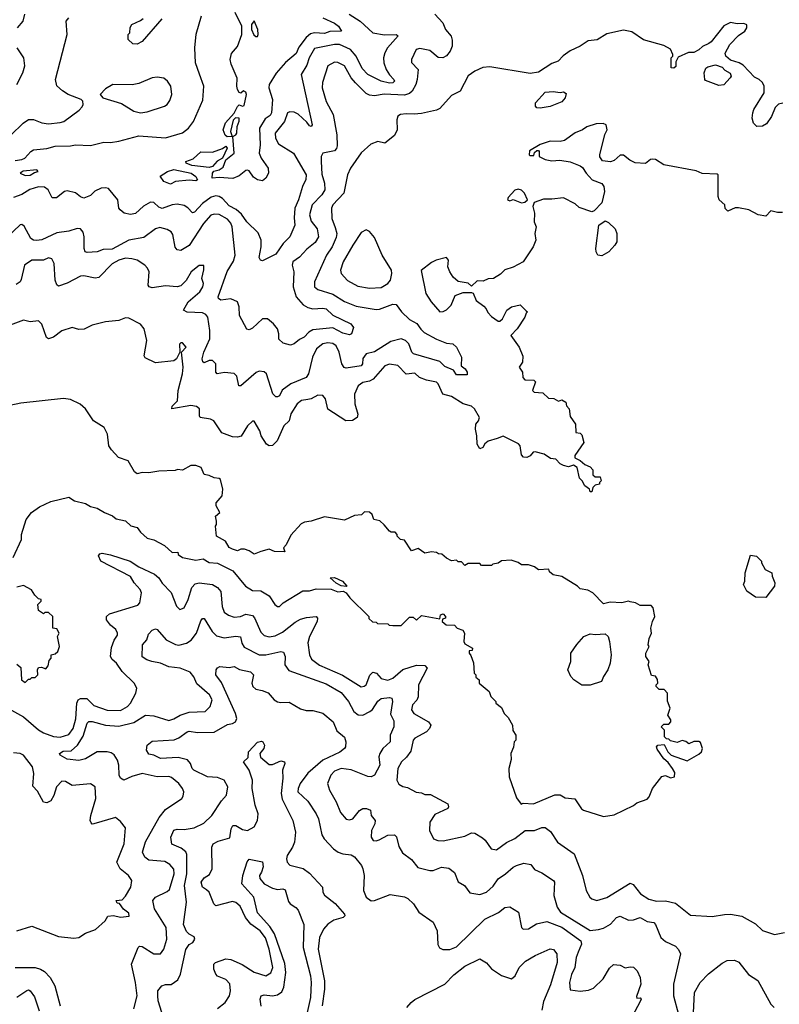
# Model space of a CAD drawing. Extents: x 2210602 to 2357277, y 510288 to 673808.
# Tile 208 of 256: x 2301962 to 2306506, y 553315 to 559203. Entities that reach past the tile are written whole.
import ezdxf

# ---------------------------------------------------------------- set-up
doc = ezdxf.new("R2010")
doc.units = 0

msp = doc.modelspace()

# ---------------------------------------------------------------- linework, layer by layer
at = {"layer": '0CON05XD'}
for points in [[(2304446.2, 559235), (2304493.2, 559183.2), (2304510, 559145), (2304544, 559105), (2304548.8, 559081.2), (2304549.4, 559045), (2304537.1, 559015), (2304515, 558986), (2304492.5, 558975), (2304465, 558976), (2304415, 559018.8), (2304355, 559030), (2304333.3, 559025), (2304306.7, 558965), (2304306.4, 558946.4), (2304345.8, 558905), (2304338.9, 558845), (2304331.1, 558815), (2304310, 558775), (2304295, 558761.9), (2304265, 558751.8), (2304142.7, 558757.3), (2304085, 558748), (2304055, 558751.2), (2304035, 558761.2), (2303970.8, 558825), (2303945.5, 558855.5), (2303905, 558927.5), (2303865, 558947.1), (2303845, 558948.6), (2303805, 558926.2), (2303773.2, 558826.8), (2303771.4, 558795), (2303795, 558713.3), (2303838.1, 558635), (2303858.6, 558515), (2303861.2, 558448.8), (2303857.9, 558432.1), (2303845, 558418), (2303776.2, 558403.8), (2303766, 558384), (2303765.7, 558355), (2303769.4, 558279.4), (2303786.4, 558225), (2303787.3, 558185), (2303770, 558155), (2303711.5, 558095), (2303696.5, 558035), (2303705, 557998.8), (2303742.5, 557952.5), (2303749.5, 557905), (2303729.7, 557870.3), (2303679.4, 557830.6), (2303636.2, 557783.8), (2303596.2, 557755), (2303591.2, 557735), (2303602, 557695), (2303597.5, 557605), (2303615.6, 557545), (2303658.5, 557498.5), (2303685, 557482.2), (2303715, 557473.5), (2303775, 557478.5), (2303795, 557473.3), (2303836.3, 557436.3), (2303943.3, 557385), (2303958.3, 557361.7), (2303946.1, 557323.9), (2303935, 557317.5), (2303895, 557327.5), (2303835, 557360), (2303715, 557347.7), (2303690.8, 557335), (2303663.3, 557305), (2303635, 557291.2), (2303605, 557264), (2303582.5, 557257.5), (2303538.8, 557268.8), (2303512.5, 557292.5), (2303512.5, 557325), (2303504, 557355), (2303480, 557385), (2303445, 557414), (2303415, 557414.2), (2303355, 557359.2), (2303335, 557349.2), (2303321.3, 557351.3), (2303277.5, 557435), (2303274.2, 557485), (2303265, 557516.2), (2303225, 557533.1), (2303165, 557526), (2303152, 557535), (2303150, 557545), (2303202.4, 557697.6), (2303241.2, 557758.8), (2303250.8, 557795), (2303233.8, 557965), (2303225, 557987.1), (2303205, 558009.1), (2303155, 558038.2), (2303125, 558040.6), (2303105, 558033.1), (2303061.5, 557985), (2302975, 557852), (2302925, 557822), (2302905, 557826.7), (2302892.1, 557842.1), (2302877.9, 557917.9), (2302868.8, 557935), (2302845, 557949.2), (2302800.5, 557959.5), (2302775, 557952), (2302705, 557901.1), (2302615, 557884.5), (2302515, 557831.4), (2302460.5, 557829.5), (2302425, 557814), (2302365, 557810), (2302354.2, 557814.2), (2302347.5, 557835), (2302348, 557905), (2302342.3, 557932.3), (2302325, 557952), (2302305, 557954), (2302255, 557937.5), (2302185, 557929.2), (2302095, 557887.1), (2302062.1, 557882.1), (2302044.4, 557884.4), (2302028.8, 557895), (2301988.3, 557968.3), (2301975, 557977.5), (2301965, 557976.7), (2301887.9, 557902.1)], [(2303932.5, 559235), (2303999.2, 559195), (2304075, 559124.3), (2304145, 559112.5), (2304213.6, 559113.6), (2304226, 559106), (2304162.9, 559035), (2304145.6, 559005), (2304138.2, 558975), (2304140, 558945), (2304155.4, 558905.4), (2304173.7, 558873.7), (2304201.2, 558845), (2304203.8, 558835), (2304194.2, 558825.8), (2304175, 558823.8), (2304125, 558834.6), (2304045, 558875.5), (2304011.7, 558911.7), (2303974.7, 558984.7), (2303940.6, 559025), (2303875, 559055.4), (2303845.5, 559055.5), (2303725, 559030.8), (2303694.7, 558975.3), (2303679.1, 558930.9), (2303645.8, 558875), (2303712.5, 558575), (2303705, 558563.3), (2303695, 558567.5), (2303680, 558590), (2303628.9, 558638.9), (2303605, 558650.6), (2303578.3, 558651.7), (2303564.5, 558645.5), (2303545.6, 558595), (2303490, 558525), (2303492.9, 558495), (2303509.7, 558459.7), (2303599.2, 558405), (2303676.7, 558275), (2303673.2, 558246.8), (2303652.9, 558205), (2303630.6, 558125), (2303607.8, 558075), (2303605, 558017.5), (2303607.8, 557975), (2303577.5, 557905), (2303537.5, 557865), (2303495, 557800), (2303415, 557761.2), (2303403.3, 557765), (2303395, 557780), (2303405.8, 557845), (2303405.8, 557885), (2303388.7, 557928.7), (2303321.2, 557995), (2303289.7, 558039.7), (2303258, 558068), (2303215, 558089.4), (2303175, 558133.1), (2303155, 558145.6), (2303135, 558150), (2303107.4, 558142.6), (2303055.9, 558104.1), (2303007.4, 558052.6), (2302995, 558048.8), (2302968.3, 558078.3), (2302945, 558091.9), (2302905, 558098.9), (2302875, 558095.6), (2302815, 558074.2), (2302795, 558082), (2302765, 558109.2), (2302745, 558112.5), (2302702, 558088), (2302655, 558043.8), (2302625, 558038.8), (2302586.1, 558046.1), (2302563.3, 558065), (2302555.9, 558075.9), (2302548.8, 558125), (2302492.7, 558192.7), (2302475, 558198.1), (2302450, 558195), (2302412, 558178), (2302385, 558152.5), (2302345, 558136.2), (2302325, 558143.8), (2302295, 558167.1), (2302245, 558180), (2302230, 558175), (2302181.7, 558138.3), (2302156.7, 558136.7), (2302131.4, 558185), (2302111.1, 558201.1), (2302075, 558203.6), (2302021.7, 558188.3), (2301975, 558157.1), (2301925, 558139.4)], [(2301948.8, 559155), (2301983.3, 559195), (2301992.5, 559235)], [(2303775, 559214.4), (2303845, 559183.1), (2303869.2, 559165), (2303887.5, 559135), (2303817.5, 559132.5), (2303785, 559120), (2303725, 559124.6), (2303702.6, 559117.4), (2303675, 559095.6), (2303632.2, 559037.8), (2303615, 559001.1), (2303552.9, 558947.1), (2303496, 558884), (2303453.8, 558815), (2303452, 558795), (2303474.4, 558725), (2303468.2, 558645), (2303460.5, 558629.5), (2303430.7, 558609.3), (2303397.5, 558555), (2303400.4, 558455), (2303395.5, 558405.5), (2303406.7, 558375), (2303448, 558315), (2303450, 558285), (2303433.9, 558256.1), (2303415, 558240), (2303385, 558246.2), (2303361.7, 558261.7), (2303335, 558300), (2303325, 558304), (2303315, 558302), (2303275, 558269.4), (2303236.6, 558253.4), (2303155, 558259.4), (2303112.5, 558255), (2303114.6, 558284.6), (2303123.5, 558296.5), (2303155, 558305.2), (2303178.3, 558321.7), (2303195.4, 558365), (2303245.3, 558405), (2303237.5, 558505), (2303255, 558513.8), (2303260.8, 558525), (2303262.2, 558565), (2303275.4, 558595.4), (2303275.6, 558615), (2303253, 558617), (2303238.3, 558601.7), (2303223.8, 558535), (2303232.5, 558505), (2303202.5, 558502.5), (2303191.7, 558511.7), (2303180, 558545), (2303193.3, 558586.7), (2303245, 558643.3), (2303265.8, 558684.2), (2303275, 558693.3), (2303295, 558686.7), (2303305, 558690), (2303318.5, 558755), (2303315, 558769.4), (2303301.7, 558778.3), (2303285, 558763.3), (2303275, 558768), (2303265.6, 558785), (2303260.6, 558805), (2303263, 558853), (2303227.5, 558937.5), (2303222, 558965), (2303229.7, 559000.3), (2303265, 559042.5), (2303291.2, 559115), (2303290, 559165), (2303251.2, 559245)], [(2301908.3, 558511.7), (2301982, 558585), (2302015, 558605.7), (2302045, 558605.8), (2302095, 558587.1), (2302135, 558580), (2302205, 558587.5), (2302226.7, 558595), (2302317.3, 558662.7), (2302335, 558682.5), (2302342.5, 558695), (2302340, 558715), (2302330, 558725), (2302252.5, 558755), (2302217.7, 558777.7), (2302185, 558807.5), (2302176, 558845), (2302246.2, 559115), (2302240, 559195), (2302255, 559213.8)], [(2301935, 558360.4), (2301973.8, 558366.2), (2301992, 558375), (2302028, 558415), (2302045, 558424.2), (2302125, 558432.5), (2302173.2, 558446.8), (2302265, 558448), (2302295, 558454), (2302385, 558450), (2302465, 558470.8), (2302505, 558468.6), (2302554.4, 558475.6), (2302675, 558507.7), (2302835, 558495.7), (2302935, 558525.8), (2302972, 558555), (2303000.8, 558595), (2303057.9, 558722.1), (2303063.3, 558805), (2303037.3, 558877.3), (2303014.2, 558945), (2303008.8, 559035), (2303017, 559117), (2303050, 559225)], [(2306527, 558703), (2306501.7, 558698.3), (2306481.7, 558678.3), (2306460, 558625), (2306429.7, 558580.3), (2306405, 558566), (2306372.5, 558565), (2306352, 558585), (2306344.2, 558615), (2306347.5, 558645), (2306355, 558666.7), (2306416.7, 558765), (2306416.7, 558805), (2306405, 558827.5), (2306385.8, 558845.8), (2306358.8, 558858.8), (2306291.2, 558931.2), (2306265.8, 558945.8), (2306215, 558960), (2306187.5, 558985), (2306183, 559003), (2306210, 559055), (2306262.3, 559107.7), (2306300, 559135), (2306312.5, 559155), (2306311.7, 559171.7), (2306295, 559180), (2306255, 559178.8), (2306215, 559186.2), (2306175, 559166.7), (2306099.3, 559070.7), (2306085, 559060), (2306046.4, 559043.6), (2306025, 559022.5), (2305995, 559007.5), (2305963.6, 559006.4), (2305901.7, 558978.3), (2305888.3, 558951.7), (2305887, 558923), (2305875, 558912.5), (2305860, 558915), (2305860, 558975), (2305870, 558985), (2305870, 558995), (2305855, 559026.7), (2305815, 559048.8), (2305693.4, 559083.4), (2305625, 559130.8), (2305575, 559140.8), (2305475, 559118), (2305417, 559083), (2305363.7, 559076.3), (2305315, 559044.4), (2305255, 559017.5), (2305213.2, 558986.8), (2305183.3, 558955), (2305145, 558940), (2305065, 558890), (2305015, 558880.8), (2304775, 558921.4), (2304732.7, 558917.3), (2304684.3, 558895.7), (2304645, 558867.5), (2304596.2, 558775), (2304545, 558750), (2304475, 558672.5), (2304455, 558662.5), (2304365, 558642.5), (2304322.7, 558637.3), (2304275, 558640), (2304240, 558635), (2304225, 558626.7), (2304218.8, 558605), (2304220, 558545), (2304205, 558510), (2304146.4, 558463.6), (2304105, 558474), (2304061.7, 558458.3), (2304005, 558406.7), (2303940.8, 558315), (2303924, 558275), (2303901.2, 558165), (2303835, 558095.8), (2303827.1, 558075), (2303828.8, 558015), (2303849.8, 557959.8), (2303858.9, 557925), (2303855, 557900), (2303831.4, 557845), (2303798.1, 557795), (2303725.8, 557635), (2303726.2, 557605), (2303745, 557589.2), (2303835, 557561.1), (2303905, 557518.6), (2303975, 557489.4), (2304095, 557470.6), (2304115, 557472.2), (2304195, 557502), (2304215, 557498.8), (2304246.4, 557456.4), (2304295, 557410.8), (2304337, 557387), (2304361.4, 557351.4), (2304382.4, 557332.4), (2304455, 557292.5), (2304515, 557268.8), (2304552.5, 557265), (2304576, 557245), (2304606.1, 557183.9), (2304603, 557133), (2304627.5, 557115), (2304640, 557095), (2304640, 557080), (2304575, 557080), (2304556.7, 557106.7), (2304505, 557128.8), (2304475, 557158), (2304317.5, 557205), (2304307.8, 557215), (2304290.8, 557265), (2304270, 557285), (2304244.5, 557294.5), (2304182, 557278), (2304085, 557216.9), (2304033.8, 557205), (2304015, 557176.7), (2304012.5, 557145), (2304005, 557132.5), (2303915, 557118.1), (2303903.6, 557123.6), (2303889.4, 557145), (2303873.9, 557213.9), (2303855, 557252.5), (2303835, 557266.7), (2303805, 557270.6), (2303774.6, 557265.4), (2303737.1, 557235), (2303714.5, 557185), (2303690.6, 557085), (2303676.1, 557063.9), (2303583.7, 557026.3), (2303532.8, 556987.2), (2303515.4, 556954.6), (2303505, 556948), (2303495, 556948), (2303476, 556965), (2303439.4, 557085), (2303425, 557098.1), (2303395, 557100.6), (2303377.2, 557092.8), (2303301.7, 557028.3), (2303285, 557013.8), (2303273.1, 557013.1), (2303260.8, 557070.8), (2303245, 557087.5), (2303187, 557093), (2303144.3, 557084.3), (2303136, 557096), (2303136, 557145), (2303115, 557164), (2303095, 557165.8), (2303065, 557150), (2303057.7, 557157.7), (2303054.4, 557175), (2303063.9, 557215), (2303099.5, 557295), (2303100.4, 557345), (2303086.7, 557425), (2303075, 557440.8), (2303055, 557450.6), (2302964.4, 557454.4), (2302942.5, 557465), (2302970, 557515), (2303039.2, 557575), (2303057.5, 557605), (2303060.8, 557625), (2303051.2, 557655), (2303063.6, 557706.4), (2303063, 557733), (2303035, 557733.3), (2302987.5, 557695), (2302957.3, 557642.7), (2302925, 557611.2), (2302905, 557605.8), (2302835, 557611.1), (2302755, 557600), (2302735.9, 557605.9), (2302731.2, 557615), (2302736, 557695), (2302727.3, 557717.3), (2302710, 557735), (2302664.4, 557764.4), (2302633.2, 557773.2), (2302595, 557776.5), (2302556, 557765), (2302515, 557742.2), (2302435, 557661.1), (2302413.7, 557656.3), (2302345, 557670.5), (2302325, 557668.5), (2302245, 557627.9), (2302195, 557610), (2302185, 557616.7), (2302174.5, 557644.5), (2302168.6, 557745), (2302155, 557773.8), (2302135, 557778.6), (2302105, 557765.8), (2302035, 557764), (2301991.2, 557735), (2301971.7, 557648.3), (2301964, 557635), (2301941.2, 557618.8)], [(2302812.4, 559207.6), (2302695, 559072.5), (2302665, 559057.5), (2302638.3, 559058.3), (2302610, 559085), (2302610, 559115), (2302620, 559125), (2302623, 559157), (2302632.5, 559175), (2302685, 559198), (2302699.7, 559210.3)], [(2303385, 559101.8), (2303389.4, 559115), (2303386, 559145), (2303365, 559195.8), (2303349.6, 559175), (2303347.9, 559145), (2303362.5, 559112.5), (2303375, 559102.1), (2303385, 559101.8)], [(2301944.1, 558815.9), (2301981.2, 558885), (2301993.6, 558926.4), (2301986.7, 558975), (2301946.7, 559035)], [(2306145, 558810), (2306065, 558840), (2306060, 558845), (2306057.5, 558885), (2306067, 558913), (2306078.3, 558921.7), (2306125, 558932.5), (2306165, 558920), (2306180.7, 558900.7), (2306213, 558883), (2306217.5, 558865), (2306212.5, 558855), (2306175, 558813.3), (2306145, 558810)], [(2302685, 558646.7), (2302725, 558651.2), (2302827.5, 558685), (2302845, 558696.7), (2302859.5, 558720.5), (2302871.2, 558755), (2302866.2, 558805), (2302846.7, 558835), (2302825, 558853.3), (2302785, 558860), (2302755, 558856), (2302675, 558822), (2302635, 558814), (2302520, 558815), (2302475, 558790), (2302442.5, 558755), (2302460, 558735), (2302571.7, 558701.7), (2302645, 558656.7), (2302685, 558646.7)], [(2305075, 558674), (2305056.4, 558676.4), (2305047.5, 558685), (2305047.5, 558705), (2305105, 558770), (2305153.6, 558773.6), (2305195, 558766.7), (2305215, 558771.2), (2305230.7, 558760.7), (2305226.2, 558735), (2305205, 558711.2), (2305135, 558684), (2305075, 558674)], [(2306525, 558050), (2306495, 558050), (2306455, 558060), (2306425, 558027.5), (2306380, 558035), (2306325, 558066.7), (2306263, 558077), (2306243, 558077), (2306198.3, 558058.3), (2306183.3, 558073.3), (2306180, 558095), (2306147.5, 558125), (2306140, 558145), (2306140, 558275), (2306135, 558280), (2306045, 558282.5), (2306009.3, 558299.3), (2305815.9, 558335.9), (2305765, 558366.7), (2305749.3, 558369.3), (2305735, 558366.2), (2305705, 558343.8), (2305645, 558346.2), (2305612.7, 558362.7), (2305575, 558392.5), (2305555, 558392.5), (2305518.3, 558361.7), (2305497, 558353), (2305449.3, 558359.3), (2305433, 558383), (2305432.5, 558395), (2305463, 558517), (2305477.5, 558545), (2305470, 558575), (2305453, 558583), (2305410.7, 558579.3), (2305355, 558562.5), (2305330, 558545), (2305285, 558526.7), (2305220.5, 558479.5), (2305195, 558473.8), (2305135, 558476.2), (2305075, 558457.5), (2305011.7, 558418.3), (2305010, 558395), (2305015, 558390), (2305038.3, 558391.7), (2305041.7, 558408.3), (2305055, 558420), (2305065, 558420), (2305070, 558415), (2305070, 558385), (2305105, 558366.7), (2305145, 558358.8), (2305193.6, 558363.6), (2305255, 558353.8), (2305315, 558330), (2305329.5, 558319.5), (2305350, 558285), (2305387.5, 558245), (2305445, 558222.5), (2305456.2, 558205), (2305460, 558175), (2305445, 558107.5), (2305399.5, 558060.5), (2305385, 558053.8), (2305309.3, 558079.3), (2305285, 558102.5), (2305215, 558136.7), (2305145, 558128.8), (2305095, 558130), (2305040, 558110), (2305032.5, 558085), (2305041.2, 558045), (2305040, 557995), (2305052.5, 557965), (2305043.8, 557925), (2305050, 557885), (2305033.3, 557845), (2304974.1, 557755.9), (2304915, 557723.3), (2304865, 557706.2), (2304838.8, 557681.2), (2304797.5, 557655), (2304765, 557652.5), (2304735, 557640), (2304698.3, 557641.7), (2304665, 557610), (2304645, 557627.5), (2304585, 557636.7), (2304555, 557663.3), (2304536.2, 557695), (2304522.5, 557725), (2304527.5, 557765), (2304515, 557780), (2304454.2, 557765.8), (2304425, 557751.2), (2304363, 557703), (2304391.2, 557565), (2304423.3, 557515), (2304475, 557456.7), (2304495, 557457.5), (2304515, 557467.5), (2304543.6, 557496.4), (2304567, 557553), (2304615, 557572.5), (2304665, 557572.5), (2304675, 557567.5), (2304693.6, 557523.6), (2304739.3, 557489.3), (2304753.6, 557473.6), (2304761.7, 557451.7), (2304785, 557427.5), (2304825, 557400), (2304835, 557400), (2304850, 557415), (2304876.7, 557465), (2304905, 557486.2), (2304957, 557497), (2304991.7, 557461.7), (2305000, 557455), (2304991.7, 557448.3), (2304983.3, 557425), (2304937.5, 557355), (2304900, 557315), (2304950, 557245), (2304971.7, 557191.7), (2304970, 557155), (2304950, 557125), (2304970, 557095), (2304973, 557063), (2304985, 557050), (2305037.5, 557047.5), (2305048.3, 557038.3), (2305030, 556985), (2305040, 556975), (2305091.7, 556971.7), (2305125, 556940), (2305157, 556937), (2305185, 556922.5), (2305205, 556930), (2305230, 556915), (2305233.3, 556893.3), (2305250, 556875), (2305255, 556830), (2305287.5, 556785), (2305290, 556735), (2305315, 556730), (2305325, 556720), (2305336.7, 556675), (2305283, 556597), (2305283, 556583), (2305315, 556567.5), (2305343, 556543), (2305375, 556530), (2305391.7, 556511.7), (2305391.7, 556481.7), (2305405, 556470), (2305435, 556470), (2305440, 556445), (2305430, 556435), (2305430, 556425), (2305405, 556420), (2305390, 556405), (2305385, 556380), (2305375, 556380), (2305370, 556395), (2305342.5, 556415), (2305327.5, 556445), (2305311.7, 556461.7), (2305297.5, 556525), (2305275, 556540), (2305245, 556530), (2305215, 556536.7), (2305195, 556547.5), (2305170, 556575), (2305138.3, 556578.3), (2305100, 556605), (2305045, 556618.8), (2305033.9, 556616.1), (2305015.8, 556594.2), (2304995.9, 556584.1), (2304976.1, 556586.1), (2304965, 556600), (2304956.7, 556655), (2304946.1, 556666.1), (2304855, 556712.5), (2304818.3, 556698.3), (2304765, 556683.3), (2304744.2, 556665.8), (2304733.3, 556645), (2304715, 556636.7), (2304698, 556665), (2304697.5, 556715), (2304688, 556755), (2304691.2, 556785), (2304706.2, 556805), (2304712, 556825), (2304683.8, 556875), (2304665, 556891.2), (2304615.8, 556905.8), (2304545, 556948.8), (2304494.2, 556964.2), (2304466, 557025), (2304455, 557036.2), (2304395, 557046.7), (2304353.9, 557063.9), (2304325, 557088.8), (2304275, 557083.3), (2304225, 557136), (2304175, 557142), (2304147.3, 557132.7), (2304076.1, 557053.9), (2304055, 557042.2), (2304015, 557034.3), (2303986.6, 557013.4), (2303965.7, 556964.3), (2303966.2, 556905), (2303985.8, 556844.2), (2303981.2, 556825), (2303953.2, 556806.8), (2303913.5, 556803.5), (2303805, 556873.8), (2303792, 556935), (2303775, 556956.2), (2303745, 556958), (2303705, 556936), (2303685, 556932), (2303647.5, 556925), (2303621.2, 556905), (2303585, 556846.7), (2303574, 556805), (2303542.5, 556775), (2303502, 556685), (2303475, 556655.8), (2303455, 556654.2), (2303438, 556665), (2303406, 556715), (2303398.8, 556745), (2303365, 556802.5), (2303355, 556802.5), (2303325, 556773.3), (2303286.8, 556713.2), (2303265, 556707.1), (2303235, 556708.6), (2303171.4, 556731.4), (2303123.3, 556805), (2303104.2, 556814.2), (2303042.5, 556825), (2303036.7, 556835), (2303036.7, 556875), (2303019.5, 556889.5), (2302985, 556895.8), (2302872.5, 556875), (2302875, 556892.5), (2302907, 556923), (2302910.8, 556985), (2302935.6, 557085.6), (2302940, 557125), (2302930, 557215), (2302957.5, 557245), (2302935, 557270), (2302925, 557270), (2302918.3, 557261.7), (2302920, 557215), (2302900, 557175), (2302885, 557162.5), (2302775, 557150), (2302711.7, 557181.7), (2302707, 557193), (2302722, 557285), (2302706.7, 557355), (2302685, 557381.2), (2302615, 557418), (2302595, 557420), (2302555, 557404.2), (2302475, 557396.2), (2302395, 557376.7), (2302348.3, 557351.7), (2302315, 557350), (2302275, 557362.5), (2302215, 557343.3), (2302165, 557303.8), (2302135, 557293.8), (2302122, 557302), (2302095, 557382.5), (2302075, 557401.2), (2302025, 557396.7), (2301983.9, 557406.1), (2301873.9, 557363.9)], [(2303095, 558318.1), (2302990.8, 558330.8), (2302957.5, 558345), (2302956.7, 558355), (2302999.5, 558370.5), (2303045, 558411.9), (2303115, 558410.8), (2303175, 558433.3), (2303195, 558447.5), (2303203.3, 558435), (2303175.6, 558375), (2303143, 558357), (2303115, 558324.5), (2303095, 558318.1)], [(2301995, 558270.5), (2302025, 558273.1), (2302050.5, 558289.5), (2302072, 558295), (2302065, 558305.9), (2301983.2, 558296.8), (2301965.6, 558285), (2301995, 558270.5)], [(2302865, 558220), (2302823.3, 558235), (2302803.3, 558266.7), (2302846.7, 558295), (2302885, 558306.8), (2302988.1, 558285), (2303016.4, 558265), (2303026.2, 558245), (2303015, 558240), (2302975, 558243.1), (2302894.1, 558235.9), (2302865, 558220)], [(2304965, 558107.5), (2304985, 558112.5), (2305000, 558125), (2304982.5, 558165), (2304965, 558182.5), (2304945, 558190), (2304925, 558182.5), (2304885, 558140), (2304880, 558125), (2304895, 558120), (2304915, 558127.5), (2304965, 558107.5)], [(2305445, 557791.2), (2305420, 557795), (2305410, 557815), (2305408.8, 557835), (2305426.2, 557973.8), (2305465, 558000), (2305485, 557990), (2305525, 557952.5), (2305533.9, 557923.9), (2305533.8, 557875), (2305523.3, 557855), (2305486.2, 557815), (2305445, 557791.2)], [(2304055, 557597.1), (2304125, 557602), (2304165, 557626.2), (2304180, 557645), (2304188.8, 557685), (2304186.7, 557705), (2304131.2, 557795), (2304085, 557900), (2304055, 557936.7), (2304035, 557946.7), (2304005, 557930), (2303954.5, 557855.5), (2303898, 557755), (2303882, 557705), (2303885.9, 557685.9), (2303922.6, 557642.6), (2303985, 557610), (2304055, 557597.1)], [(2305615, 555722.5), (2305605, 555726.7), (2305565, 555716.7), (2305495, 555720), (2305455, 555710), (2305390, 555775), (2305361.7, 555791.7), (2305315, 555800), (2305300, 555815), (2305205, 555872.5), (2305153, 555883), (2305131.7, 555901.7), (2305127, 555917), (2305065, 555912.5), (2305041.7, 555931.7), (2305005, 555942.5), (2304965, 555942.5), (2304945, 555957.5), (2304901.7, 555971.7), (2304845, 555967.5), (2304825, 555953.3), (2304793, 555947), (2304785, 555940), (2304725, 555940), (2304715, 555950), (2304645, 555950), (2304625, 555940), (2304605, 555960), (2304585, 555960), (2304575, 555970), (2304545, 555967.5), (2304515, 555982.5), (2304487, 556007), (2304468.3, 556008.3), (2304455, 556017.5), (2304425, 556020), (2304385, 556012.5), (2304345, 556040), (2304305, 556027.5), (2304265, 556090), (2304240, 556095), (2304220, 556115), (2304220, 556125), (2304208.3, 556138.3), (2304185, 556137.5), (2304173.6, 556143.6), (2304143, 556183), (2304116.1, 556206.1), (2304080, 556215), (2304070, 556245), (2304055, 556257.5), (2304025, 556260), (2304007, 556243), (2303965, 556237.5), (2303905, 556210), (2303785, 556230), (2303705, 556203.3), (2303665, 556197.5), (2303645, 556187.5), (2303585, 556120), (2303557, 556063), (2303540, 556045), (2303548.3, 556021.7), (2303487, 556023), (2303455, 556036.7), (2303405, 556022.5), (2303365, 556007.5), (2303335, 556027.5), (2303306.4, 556036.4), (2303285, 556036.7), (2303265, 556027.5), (2303235, 556036.2), (2303216, 556046), (2303192.5, 556085), (2303140, 556115), (2303132.5, 556175), (2303140, 556185), (2303140, 556205), (2303132.5, 556235), (2303160, 556255), (2303137.5, 556295), (2303137, 556313), (2303172.5, 556355), (2303177.5, 556395), (2303162.5, 556452.5), (2303155, 556460), (2303125, 556463.3), (2303095, 556477.5), (2303065, 556482.5), (2303047.5, 556525), (2303015, 556536.7), (2302985, 556536.7), (2302935, 556510), (2302907, 556513), (2302893, 556507), (2302795, 556503.8), (2302735, 556493.3), (2302695, 556496), (2302665, 556486.7), (2302649.3, 556499.3), (2302610, 556565), (2302553.9, 556583.9), (2302511.2, 556631.2), (2302496, 556655), (2302487.5, 556725), (2302467.5, 556765), (2302403.6, 556803.6), (2302356.1, 556876.1), (2302323.6, 556903.6), (2302265, 556932.5), (2302225, 556936.7), (2301969.3, 556909.3), (2301835, 556882.5)], [(2301923.6, 555986.4), (2301972.5, 556095), (2301973.3, 556125), (2302000, 556215), (2302032, 556255), (2302080.6, 556289.4), (2302147.6, 556322.4), (2302255, 556346.7), (2302290, 556325), (2302355, 556310), (2302385, 556292.5), (2302425, 556282.5), (2302470, 556255), (2302517, 556237), (2302538.3, 556218.3), (2302595, 556206.7), (2302626.4, 556176.4), (2302665, 556166.7), (2302685, 556137.5), (2302725, 556103.3), (2302765, 556092.5), (2302828, 556058), (2302875, 556017.5), (2302908.3, 556018.3), (2302910, 556005), (2302935, 555987.5), (2303015, 555970), (2303059.3, 555979.3), (2303095, 555956.7), (2303145, 555953.3), (2303236.7, 555906.7), (2303312.5, 555815), (2303355, 555790), (2303405, 555787.5), (2303455, 555757.5), (2303487.5, 555705), (2303505, 555693.3), (2303516.1, 555693.9), (2303537.5, 555715), (2303655, 555786.7), (2303695, 555787.5), (2303735, 555800), (2303825, 555797.5), (2303865, 555782.5), (2303896.4, 555786.4), (2303916.1, 555776.1), (2303936.7, 555745), (2304050, 555635), (2304051.7, 555621.7), (2304073, 555603), (2304095, 555600), (2304103, 555593), (2304165, 555590), (2304173, 555583), (2304195, 555580), (2304245, 555580), (2304295, 555630), (2304315, 555630), (2304335, 555612.5), (2304365, 555640), (2304475, 555620), (2304480, 555645), (2304495, 555650), (2304510, 555635), (2304510, 555625), (2304491.7, 555618.3), (2304490, 555605), (2304513.6, 555583.6), (2304562.5, 555582.5), (2304580, 555565), (2304613, 555553), (2304622.5, 555535), (2304620, 555485), (2304625, 555470), (2304670, 555445), (2304668.3, 555431.7), (2304651.7, 555428.3), (2304650, 555415), (2304661.7, 555401.7), (2304677, 555357), (2304680, 555295), (2304690, 555285), (2304691.7, 555271.7), (2304710, 555255), (2304710, 555235), (2304770, 555185), (2304780, 555155), (2304810, 555125), (2304810, 555115), (2304845, 555090), (2304860, 555055), (2304885, 555030), (2304910, 554985), (2304913, 554953), (2304930, 554925), (2304930, 554895), (2304920, 554885), (2304917, 554853), (2304900, 554815), (2304901.7, 554778.3), (2304887.5, 554725), (2304890, 554675), (2304935, 554550), (2304961.7, 554511.7), (2304975, 554517.5), (2305035, 554513.8), (2305163, 554567), (2305195, 554567.5), (2305225, 554548.8), (2305283.6, 554543.6), (2305323.9, 554483.9), (2305335, 554476.7), (2305455, 554438.8), (2305518.3, 554448.3), (2305635, 554503.8), (2305655, 554520), (2305715, 554542.5), (2305727.5, 554555), (2305747.5, 554605), (2305803, 554677), (2305825, 554682.5), (2305855, 554670), (2305880, 554675), (2305881.7, 554701.7), (2305867.5, 554725), (2305841.7, 554761.7), (2305815, 554782.5), (2305775, 554840), (2305772.5, 554855), (2305780, 554865), (2305818.3, 554868.3), (2305840, 554825), (2305860, 554805), (2305955, 554770), (2306025, 554810), (2306040, 554825), (2306046.7, 554845), (2306035, 554880), (2306025, 554887.5), (2305995, 554887.5), (2305965, 554872.5), (2305946.7, 554886.7), (2305925, 554892.5), (2305895, 554880), (2305855, 554890), (2305845, 554900), (2305831.7, 554901.7), (2305820, 554915), (2305820, 554955), (2305800, 554975), (2305815, 554990), (2305845, 554990), (2305857.5, 555005), (2305857, 555017), (2305840, 555045), (2305852.5, 555085), (2305837, 555127), (2305837.5, 555175), (2305817, 555197), (2305788.3, 555198.3), (2305770, 555215), (2305770, 555225), (2305780, 555235), (2305777, 555257), (2305766.7, 555276.7), (2305741.7, 555281.7), (2305722.5, 555345), (2305727.5, 555365), (2305707.5, 555395), (2305707.5, 555415), (2305727.5, 555455), (2305722.5, 555465), (2305728.3, 555501.7), (2305742.5, 555535), (2305737.5, 555565), (2305747.5, 555605), (2305762.5, 555635), (2305752.5, 555685), (2305739.3, 555699.3), (2305675, 555700), (2305646.4, 555716.4), (2305615, 555722.5)], [(2302499.2, 555650.8), (2302668.8, 555701.2), (2302680, 555715), (2302690, 555775), (2302682, 555795), (2302646, 555835), (2302625, 555873.8), (2302446.7, 555965), (2302433.3, 555996.7), (2302441.7, 556008.3), (2302455, 556012.5), (2302505, 556003.8), (2302623.3, 555965), (2302675, 555931.4), (2302768.2, 555888.2), (2302795, 555866), (2302815, 555834.2), (2302867.3, 555777.3), (2302900, 555695), (2302920, 555675), (2302946.2, 555685), (2302970.8, 555735), (2302992.5, 555807.5), (2303010.9, 555829.1), (2303035, 555834.6), (2303115.3, 555825.3), (2303145, 555807.5), (2303165, 555784), (2303173.1, 555693.1), (2303185, 555660), (2303211.1, 555641.1), (2303245, 555630), (2303282.5, 555635), (2303315, 555648.1), (2303355, 555639.4), (2303366.9, 555626.9), (2303405, 555540), (2303425, 555521.4), (2303455, 555513.1), (2303491.3, 555518.7), (2303535, 555539.5), (2303609.4, 555600.6), (2303642.2, 555617.8), (2303678, 555628), (2303735, 555633.8), (2303744, 555624), (2303741.9, 555605), (2303695.6, 555515), (2303685.8, 555475.8), (2303695.8, 555405), (2303708.3, 555378.3), (2303755, 555343.1), (2303893.4, 555283.4), (2304005, 555214), (2304023, 555217), (2304035, 555226.2), (2304056.9, 555283.1), (2304075, 555301.9), (2304096, 555296), (2304125, 555264.2), (2304165, 555254.3), (2304195, 555264.4), (2304255, 555317.1), (2304336.4, 555343.6), (2304385, 555341.4), (2304400, 555325), (2304348.5, 555225), (2304346.2, 555153.8), (2304337.1, 555132.9), (2304311.1, 555105), (2304306.9, 555075), (2304320, 555055), (2304408, 555005), (2304421.9, 554985), (2304414.4, 554965), (2304396.3, 554943.7), (2304325, 554906), (2304316.7, 554895), (2304302, 554828), (2304276.9, 554793.1), (2304246.7, 554765), (2304224.1, 554725.9), (2304217.5, 554655), (2304230.7, 554630.7), (2304255, 554617.5), (2304281.7, 554611.7), (2304333.6, 554583.6), (2304365, 554578.8), (2304385, 554568.8), (2304418.8, 554568.8), (2304523.6, 554513.6), (2304527.5, 554495), (2304522.5, 554485), (2304445, 554450), (2304416.2, 554405), (2304414, 554355), (2304437.5, 554305), (2304463.9, 554293.9), (2304495, 554292), (2304625, 554321.2), (2304665, 554341.2), (2304685, 554338.8), (2304731.2, 554311.2), (2304747.3, 554297.3), (2304782.5, 554245), (2304815, 554238.8), (2304875, 554282), (2304925, 554306), (2304986.4, 554353.6), (2305042.5, 554355), (2305085, 554372.2), (2305105, 554372.9), (2305137.4, 554347.4), (2305178.8, 554285), (2305279.2, 554215), (2305329.2, 554085), (2305351.2, 553995), (2305373.3, 553955), (2305385, 553946.7), (2305415, 553936.7), (2305475, 553953.8), (2305615, 554040), (2305631.7, 554031.7), (2305675.6, 553975.6), (2305725, 553942.9), (2305771.3, 553931.3), (2305825, 553934.4), (2305885, 553919.2), (2305975, 553848.8), (2306105, 553840), (2306177.7, 553852.3), (2306215, 553853.8), (2306281.7, 553841.7), (2306365, 553796.7), (2306405, 553756.7), (2306478.3, 553731.7), (2306537.5, 553745)], [(2306425, 555747.5), (2306365, 555750), (2306312.5, 555785), (2306292.5, 555825), (2306300, 555845), (2306302.5, 555895), (2306335, 556000), (2306370, 555995), (2306400, 555965), (2306400, 555955), (2306422.5, 555915), (2306462.5, 555895), (2306463.3, 555875), (2306480, 555835), (2306477.5, 555815), (2306425, 555747.5)], [(2301945, 555350), (2301968.3, 555328.3), (2301972.5, 555255), (2301995, 555240), (2302015, 555260), (2302025, 555260), (2302035, 555270), (2302055, 555270), (2302070, 555285), (2302067.5, 555315), (2302075, 555330), (2302091.7, 555331.7), (2302118.3, 555321.7), (2302131.7, 555338.3), (2302138.3, 555371.7), (2302150, 555385), (2302150, 555405), (2302175, 555410), (2302190, 555425), (2302200, 555455), (2302187.5, 555515), (2302197.5, 555535), (2302185, 555560), (2302160, 555565), (2302160, 555635), (2302135, 555657.5), (2302113, 555657), (2302105, 555650), (2302075, 555670), (2302070, 555705), (2302090, 555725), (2302090, 555735), (2302075, 555740), (2302051.7, 555761.7), (2302033, 555793), (2301985, 555820), (2301945, 555810)], [(2303915, 555812.5), (2303885, 555817.5), (2303855, 555832.5), (2303820, 555865), (2303845, 555866.7), (2303892.5, 555845), (2303920, 555815), (2303915, 555812.5)], [(2301913.8, 555073.8), (2301984.6, 555034.6), (2302075, 554957.1), (2302105, 554938.9), (2302165, 554916.5), (2302205, 554911.8), (2302255, 554929.4), (2302282.7, 554965), (2302297.3, 555022.7), (2302304.1, 555115.9), (2302312.5, 555135), (2302325, 555144.6), (2302363.8, 555143.8), (2302405, 555102.5), (2302484.6, 555074.6), (2302565, 555071.4), (2302606.2, 555095), (2302624.4, 555115.6), (2302656.7, 555175), (2302663.3, 555205), (2302646.7, 555235), (2302575.6, 555305.6), (2302542, 555355), (2302515, 555376.9), (2302504.6, 555394.6), (2302512, 555448), (2302527.3, 555492.7), (2302547.3, 555522.7), (2302548, 555535), (2302536.4, 555556.4), (2302505, 555582.9), (2302481.1, 555615), (2302480.6, 555635), (2302499.2, 555650.8)], [(2302645, 553287.5), (2302664.2, 553365), (2302654.4, 553445), (2302631.1, 553555), (2302670, 553655), (2302678, 553662), (2302695, 553661.2), (2302765, 553616.7), (2302805, 553617.5), (2302823.8, 553645), (2302841.4, 553705), (2302837.8, 553775), (2302769.1, 553885), (2302759.2, 553935), (2302773.8, 553955), (2302845, 553989.2), (2302858, 554002), (2302885.4, 554095), (2302883.4, 554123.4), (2302860.3, 554150.3), (2302829.6, 554169.6), (2302735, 554176.9), (2302710.8, 554195), (2302696.9, 554225), (2302715, 554286), (2302797, 554433), (2302835, 554480.8), (2302932.5, 554545), (2302939.5, 554560.5), (2302943.3, 554585), (2302936.2, 554605), (2302913.8, 554635), (2302870.6, 554670.6), (2302855, 554678), (2302785, 554675.7), (2302695, 554694.4), (2302632.6, 554677.4), (2302585, 554656), (2302565, 554668), (2302556.2, 554686.2), (2302555.6, 554745), (2302546.5, 554775), (2302527.2, 554807.2), (2302509.3, 554819.3), (2302485, 554825.4), (2302424.7, 554825.3), (2302355, 554783.6), (2302315, 554772.9), (2302245, 554781.1), (2302203.3, 554805), (2302200, 554815), (2302222.1, 554827.9), (2302269.5, 554830.5), (2302308.6, 554865), (2302340.9, 554919.1), (2302365, 554996.7), (2302375, 555005.8), (2302395, 555005.5), (2302475, 554983.5), (2302555, 554978.2), (2302645, 555000), (2302715, 555044.4), (2302765, 555039.4), (2302855, 555012.9), (2302885, 555021.4), (2302921.2, 555045), (2302975, 555061.9), (2303072.5, 555065), (2303101.2, 555095), (2303114, 555135), (2303098, 555165), (2303021.7, 555231.7), (2303003.2, 555273.2), (2302980.9, 555300.9), (2302922.5, 555325), (2302855, 555332.5), (2302805, 555355.7), (2302752.5, 555365), (2302722.5, 555375), (2302695, 555393.3), (2302696.7, 555465), (2302722.5, 555495), (2302731.7, 555528.3), (2302755, 555552.5), (2302775, 555560), (2302785, 555556.2), (2302838, 555495), (2302895, 555465.7), (2302915, 555463.1), (2302960, 555475), (2302988, 555492), (2303019.4, 555535), (2303045, 555608.8), (2303055, 555621.2), (2303065, 555621.2), (2303114, 555545), (2303139.1, 555519.1), (2303185, 555505.6), (2303255, 555516.9), (2303282.7, 555512.7), (2303290.9, 555475), (2303305, 555450), (2303393.8, 555405), (2303434.4, 555404.4), (2303525, 555424.3), (2303540.8, 555420.8), (2303549.4, 555395), (2303548.8, 555345), (2303572.1, 555312.1), (2303795, 555232), (2303885, 555178.6), (2303929.4, 555125), (2303961.4, 555065), (2303986.6, 555046.6), (2304015, 555044.5), (2304055.8, 555065), (2304072, 555078), (2304105, 555128), (2304125, 555144), (2304175, 555150), (2304187.5, 555145), (2304192.5, 555125), (2304179.5, 555049.5), (2304199.7, 555009.7), (2304201.2, 554975), (2304178, 554925), (2304178, 554885), (2304134.5, 554845.5), (2304115.6, 554815), (2304110.6, 554795), (2304115.7, 554745), (2304085, 554686.2), (2304065, 554675.8), (2304045, 554677.5), (2303945, 554716.4), (2303884.3, 554724.3), (2303845, 554709.4), (2303824.3, 554685), (2303802.9, 554635), (2303815.7, 554595), (2303855.4, 554525.4), (2303881.5, 554461.5), (2303915, 554422), (2303935, 554418.6), (2303955, 554424.2), (2303995, 554474), (2304015, 554485.7), (2304036.8, 554486.8), (2304060, 554475), (2304064, 554445), (2304088.8, 554415), (2304086.2, 554395), (2304065.9, 554354.1), (2304064.2, 554315), (2304077.5, 554295), (2304095, 554292), (2304112.3, 554297.7), (2304165, 554326.2), (2304205, 554327.5), (2304215.8, 554315.8), (2304229.5, 554259.5), (2304251.2, 554221.2), (2304305, 554180), (2304343.7, 554133.7), (2304415.6, 554114.4), (2304435, 554115.7), (2304485, 554135.8), (2304529.5, 554129.5), (2304563.6, 554103.6), (2304585, 554047.5), (2304622.5, 554025), (2304655, 553981.2), (2304715, 553972), (2304755, 553986), (2304795, 554021.2), (2304825, 554065.6), (2304868, 554095), (2304914, 554135), (2304935, 554144.4), (2304978.3, 554158.3), (2305020.7, 554150.7), (2305040.9, 554120.9), (2305085, 554101.4), (2305156, 554055), (2305162, 554045), (2305157.5, 553965), (2305177.1, 553895), (2305197.1, 553865), (2305375, 553756.9), (2305425, 553761.4), (2305455, 553770.8), (2305495.6, 553794.4), (2305533.3, 553835), (2305555, 553841.2), (2305605, 553818), (2305635, 553820), (2305675, 553834), (2305715, 553810.8), (2305755, 553803.3), (2305765, 553792.5), (2305796.7, 553715), (2305825, 553691.2), (2305885, 553662.5), (2305903.6, 553643.6), (2305916.2, 553616.2), (2305873.8, 553435), (2305873.3, 553365), (2305902.5, 553255)], [(2305375, 555223.3), (2305325, 555223.3), (2305277.5, 555255), (2305260, 555275), (2305241.2, 555315), (2305258.8, 555365), (2305258.8, 555415), (2305295, 555467.5), (2305336.4, 555513.6), (2305375, 555531.2), (2305405, 555526.2), (2305465, 555531.2), (2305482, 555515), (2305490.8, 555485), (2305500, 555405), (2305493.8, 555355), (2305480, 555315), (2305453.9, 555276.1), (2305442.5, 555245), (2305375, 555223.3)], [(2302821.9, 553235), (2302790.8, 553335), (2302787.5, 553365), (2302788.8, 553395), (2302813.3, 553425), (2302835, 553433.8), (2302867.3, 553432.7), (2302908.1, 553461.9), (2302924.3, 553495), (2302956.4, 553643.6), (2302975, 553673.3), (2302997.5, 553685), (2303010, 553705), (2303005, 553717.5), (2302975, 553733.8), (2302959.7, 553749.7), (2302942.1, 553792.1), (2302960.6, 553925), (2302947.5, 554025), (2302962.5, 554095), (2302961.4, 554211.4), (2302955, 554227.5), (2302928.9, 554248.9), (2302871.9, 554271.9), (2302866.2, 554315), (2302885, 554356.2), (2302905, 554363.3), (2302945, 554360), (2303005, 554370), (2303062.6, 554397.4), (2303110.6, 554445), (2303168.7, 554531.3), (2303198.8, 554565), (2303206.2, 554615), (2303185.9, 554655.9), (2303145, 554672), (2303085.7, 554674.3), (2303003.3, 554715), (2302993.3, 554725), (2302983.3, 554755), (2302965, 554776.2), (2302910.3, 554790.3), (2302805, 554785.7), (2302765, 554804.2), (2302735, 554810), (2302721.2, 554835), (2302723.8, 554865), (2302755, 554889.2), (2302885.8, 554895.8), (2302915, 554907.8), (2302963.3, 554945), (2302975, 554948), (2303025, 554941.1), (2303125, 554942.9), (2303205, 554988.8), (2303235, 554993.8), (2303253.3, 555005), (2303261.2, 555025), (2303252.5, 555055), (2303168.5, 555238.5), (2303136.2, 555285), (2303137.5, 555315), (2303145, 555327.5), (2303160, 555335), (2303215, 555328.8), (2303245, 555335.8), (2303277.9, 555317.9), (2303342.7, 555302.7), (2303360, 555285), (2303350, 555235), (2303356, 555215), (2303375, 555199.2), (2303412.2, 555192.2), (2303448, 555178), (2303485, 555136.2), (2303505, 555124), (2303525, 555118.8), (2303575, 555122), (2303641.2, 555081.2), (2303675, 555072), (2303715, 555072), (2303775, 555056), (2303836.7, 555005), (2303859.5, 554949.5), (2303905, 554912.5), (2303912.5, 554885), (2303912, 554855), (2303905, 554843.8), (2303876.3, 554823.7), (2303775, 554775.6), (2303685, 554698.1), (2303640.6, 554635), (2303627.1, 554605), (2303626, 554585), (2303685, 554530), (2303736, 554455), (2303748.6, 554425), (2303768.8, 554328.8), (2303783.3, 554305), (2303840, 554245), (2303866.7, 554225), (2303895, 554214.2), (2303945, 554208.8), (2303965, 554196.7), (2304006.2, 554145), (2304015.7, 554125.7), (2304022, 554085), (2304018.8, 553995), (2304033.8, 553955), (2304065, 553934.2), (2304085, 553936), (2304177.7, 553972.3), (2304265, 553957.5), (2304285, 553947.5), (2304317.5, 553915), (2304350, 553865), (2304435, 553806.7), (2304460, 553755), (2304463.6, 553673.6), (2304473.6, 553653.6), (2304493.6, 553643.6), (2304535, 553642.5), (2304575, 553659.2), (2304745.5, 553824.5), (2304825.5, 553864.5), (2304865, 553893.8), (2304895, 553898.8), (2304946.7, 553865), (2304963.8, 553775), (2304974.1, 553764.1), (2305005, 553767.1), (2305054.5, 553795.5), (2305115, 553810.6), (2305205, 553775.6), (2305319.4, 553695), (2305322.2, 553675), (2305302.3, 553627.7), (2305290.9, 553595), (2305283.3, 553535), (2305263.9, 553493.9), (2305251.2, 553445), (2305255, 553402.5), (2305315, 553394), (2305365, 553400), (2305395, 553412), (2305453, 553467), (2305489.7, 553530.3), (2305515, 553553.3), (2305555, 553548.8), (2305585, 553533.3), (2305615, 553540), (2305635, 553536.7), (2305656.1, 553516.1), (2305673.8, 553475), (2305677.5, 553435), (2305652.3, 553362.3), (2305655, 553352.5), (2305675, 553353.3), (2305680, 553345), (2305676.9, 553335), (2305625, 553238.6)], [(2303145, 553290), (2303191.4, 553325), (2303218.1, 553365), (2303222.2, 553395), (2303218.2, 553438.2), (2303195, 553462.5), (2303145, 553484.2), (2303136, 553495), (2303123.9, 553526.1), (2303124, 553555), (2303132.5, 553565), (2303195, 553586.2), (2303225, 553583.8), (2303292.1, 553552.1), (2303365, 553507.1), (2303435, 553484.3), (2303465, 553503.8), (2303477.1, 553535), (2303455.4, 553645), (2303433.1, 553713.1), (2303401.5, 553755), (2303343.8, 553793.8), (2303313.8, 553833.8), (2303281.7, 553901.7), (2303255, 553922.9), (2303235, 553930), (2303134.4, 553904.4), (2303124, 553915), (2303096, 553985), (2303079.4, 553999.4), (2303055, 554016.2), (2303048.1, 554045), (2303065, 554072), (2303097.9, 554092.1), (2303112.5, 554125), (2303112, 554255), (2303120, 554275), (2303149.1, 554290.9), (2303219.5, 554310.5), (2303226.2, 554365), (2303236.4, 554383.6), (2303255, 554383.8), (2303295, 554360.6), (2303325, 554354.3), (2303364.2, 554375.8), (2303385.6, 554414.4), (2303388.9, 554455), (2303371.5, 554505), (2303352.1, 554605), (2303355.7, 554655), (2303335.4, 554715.4), (2303300, 554765), (2303329.5, 554790.5), (2303330, 554825), (2303385, 554882.5), (2303409.3, 554889.3), (2303417.5, 554885), (2303425.8, 554865), (2303422, 554845), (2303398, 554815), (2303402.2, 554792.2), (2303455, 554749.2), (2303475, 554750), (2303525, 554771.2), (2303546.7, 554765), (2303548.8, 554755), (2303534, 554715), (2303537, 554667), (2303525.4, 554575), (2303532.7, 554542.7), (2303596.7, 554415), (2303611.9, 554345), (2303605.4, 554284.6), (2303594.6, 554255.4), (2303562.9, 554205), (2303558, 554185), (2303561.2, 554165), (2303577.3, 554147.3), (2303656.9, 554126.9), (2303695, 554098.8), (2303773.8, 554015), (2303776.2, 553985), (2303785, 553966.7), (2303848.7, 553918.7), (2303906, 553855), (2303906.2, 553845), (2303896.7, 553835), (2303842.2, 553817.8), (2303805, 553794.2), (2303779.2, 553765), (2303755.6, 553715), (2303748.1, 553645), (2303785.7, 553455), (2303785.7, 553405), (2303771.9, 553305)], [(2301945, 553753.8), (2302035, 553782.5), (2302195, 553721.2), (2302285, 553711.2), (2302315, 553713.8), (2302355, 553740), (2302415, 553762.5), (2302472.5, 553815), (2302488.3, 553841.7), (2302523, 553847), (2302565, 553836.7), (2302617, 553843), (2302615, 553860), (2302583.6, 553883.6), (2302558.3, 553918.3), (2302545, 553920), (2302540, 553935), (2302575, 553940), (2302595, 553962.5), (2302626.7, 554015), (2302633.3, 554055), (2302613.3, 554085), (2302564, 554125), (2302542.5, 554165), (2302587.5, 554275), (2302595, 554370), (2302565, 554407.5), (2302535, 554432.5), (2302405, 554393.3), (2302395, 554392.5), (2302389.3, 554399.3), (2302383.8, 554415), (2302387.5, 554445), (2302417.5, 554545), (2302412.5, 554615), (2302385, 554633.3), (2302275, 554623.3), (2302235, 554647.5), (2302215, 554650), (2302182.5, 554615), (2302165.9, 554564.1), (2302147.7, 554532.3), (2302125, 554520), (2302104.4, 554524.4), (2302068.8, 554588.8), (2302040, 554620), (2302046.9, 554695), (2302038.6, 554735), (2301985, 554805.8), (2301965, 554815.7), (2301925, 554818.1)], [(2303405.7, 553304.3), (2303400, 553345), (2303406.2, 553365), (2303425, 553371.1), (2303475, 553366.4), (2303505, 553371.1), (2303530.2, 553389.8), (2303542.6, 553417.4), (2303554.1, 553505), (2303548.4, 553558.4), (2303485.6, 553735.6), (2303459.3, 553779.3), (2303385, 553862), (2303363.1, 553955), (2303290, 554035), (2303296, 554085), (2303322.5, 554167.5), (2303335, 554182.5), (2303415, 554167.5), (2303418, 554138), (2303408, 554105), (2303396.2, 554085), (2303397.7, 554067.7), (2303425.5, 554035.5), (2303475, 554010), (2303505, 554002.5), (2303536, 554006), (2303549.3, 553999.3), (2303570.3, 553930.3), (2303580, 553915), (2303614.1, 553894.1), (2303627.3, 553877.3), (2303662.7, 553792.7), (2303658.4, 553655), (2303701.2, 553485), (2303705.3, 553445), (2303701.2, 553355), (2303665.4, 553195)], [(2304278.8, 553295), (2304303.4, 553326.6), (2304326.3, 553343.7), (2304504.6, 553435.4), (2304558.7, 553491.3), (2304625, 553543.8), (2304715, 553586.7), (2304755, 553562.5), (2304785, 553527.5), (2304845, 553486.7), (2304905, 553467.5), (2304926.7, 553485), (2304950, 553535), (2304987.7, 553572.3), (2305045, 553606.7), (2305135, 553646.7), (2305155, 553642.5), (2305175, 553617.5), (2305177.5, 553565), (2305138.3, 553431.7), (2305095, 553332.5), (2305085, 553280)], [(2301935, 553535.8), (2302055, 553534.3), (2302085.6, 553525.6), (2302110.3, 553510.3), (2302143.8, 553475), (2302171.2, 553425), (2302204, 553305)], [(2305993.3, 553265), (2306000, 553385), (2306032.5, 553445), (2306082.3, 553497.7), (2306165, 553561.2), (2306195, 553576.7), (2306238.3, 553578.3), (2306265, 553566.7), (2306322.3, 553492.3), (2306377.7, 553457.7), (2306456.7, 553315), (2306475, 553296.7)], [(2301945, 553357.5), (2302005, 553398), (2302015, 553401.2), (2302025, 553396), (2302049.8, 553359.8), (2302077.8, 553275)]]:
    msp.add_lwpolyline(points, dxfattribs=at)

doc.saveas('drawing.dxf')
